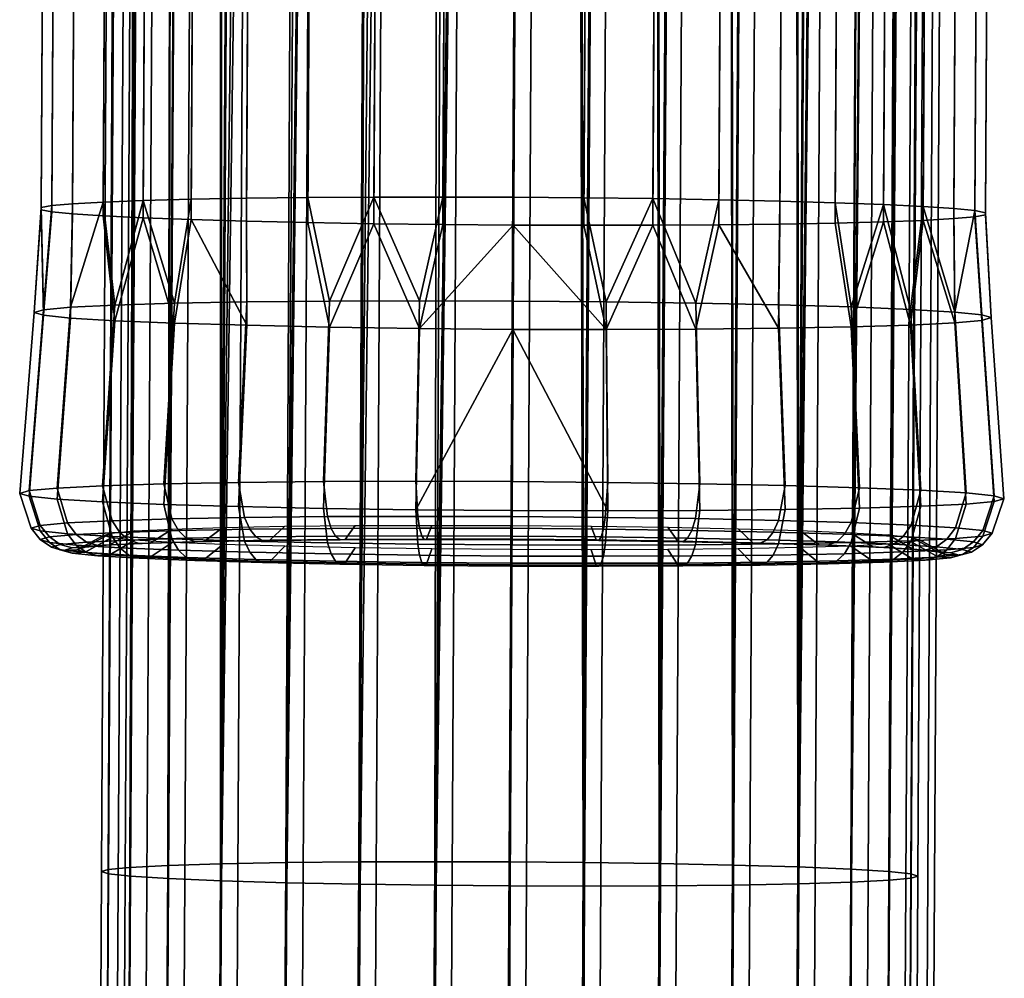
# Model space of a CAD drawing. Header units: millimetres. Extents: x -270 to 270, y -271 to 337.
# Tile 12 of 256: x -270 to -240, y -85 to -55. Entities that reach past the tile are written whole.
import ezdxf

# ---------------------------------------------------------------- set-up
doc = ezdxf.new("R2010")
doc.units = ezdxf.units.MM
doc.header["$MEASUREMENT"] = 0
doc.layers.add('podnoz', color=7, linetype='Continuous')
doc.layers.add('podrucky dopl', color=251, linetype='Continuous')

msp = doc.modelspace()

# ---------------------------------------------------------------- meshes
at = {"layer": 'podnoz'}
mesh = msp.add_polyface(dxfattribs=at)
corners = [(-240.058, 252.184, 15.725), (-239.85, 252.182, 18), (-242.059, -156.573, 18), (-242.268, -156.572, 15.725), (-241.887, 252.193, 11.16), (-240.727, 252.187, 13.399), (-242.937, -156.568, 13.399), (-244.096, -156.562, 11.16), (-245.509, 252.213, 7.538), (-243.511, 252.202, 9.161), (-245.72, -156.553, 9.161), (-247.719, -156.542, 7.538), (-247.748, 252.225, 6.378), (-249.958, -156.53, 6.378), (-241.887, 252.193, 24.84), (-243.511, 252.202, 26.839), (-245.72, -156.553, 26.839), (-244.096, -156.562, 24.84), (-240.058, 252.184, 20.275), (-240.727, 252.187, 22.601), (-242.937, -156.568, 22.601), (-242.268, -156.572, 20.275), (-245.509, 252.213, 28.462), (-247.719, -156.542, 28.462), (-266.311, -86.946, 627.83), (-266.984, -87.072, 630.151), (-266.954, -81.303, 630.228), (-266.281, -81.375, 627.903), (-263.519, -86.724, 623.603), (-265.146, -86.827, 625.596), (-265.118, -81.447, 625.667), (-263.491, -81.514, 623.672), (-259.276, -86.592, 620.831), (-261.517, -86.645, 621.986), (-261.49, -81.573, 622.053), (-259.249, -81.619, 620.897), (-254.673, -86.568, 619.963), (-256.948, -86.567, 620.167), (-256.922, -81.651, 620.232), (-254.647, -81.669, 620.027), (-250.074, -86.642, 620.847), (-252.399, -86.592, 620.175), (-252.373, -81.675, 620.24), (-250.047, -81.668, 620.912), (-245.842, -86.82, 623.633), (-247.837, -86.719, 622.009), (-247.81, -81.646, 622.076), (-245.814, -81.609, 623.702), (-240.673, 196.374, 624.372), (-242.378, -81.3, 634.816), (-242.166, -81.368, 632.543), (-241.699, 196.73, 629.322), (-244.214, -81.156, 639.377), (-243.051, -81.228, 637.141), (-246.124, 197.249, 634.664), (-247.842, -81.03, 642.992), (-245.841, -81.089, 641.372), (-250.556, 197.548, 636.547), (-252.41, -80.952, 644.812), (-250.083, -80.984, 644.147), (-253.162, 197.671, 636.814), (-256.959, -80.928, 644.804), (-254.685, -80.934, 645.017), (-258.121, 197.807, 635.776), (-261.522, -80.957, 642.968), (-259.285, -80.935, 644.132), (-263.48, 197.744, 631.344), (-265.139, -81.044, 639.342), (-263.518, -80.994, 641.342), (-265.377, 197.54, 626.912), (-266.96, -81.169, 634.775), (-266.295, -81.104, 637.102), (-265.652, 197.386, 624.308), (-267.166, -81.234, 632.501), (-264.626, 197.03, 619.358), (-259.686, 196.469, 613.686), (-255.769, 196.211, 612.133), (-253.162, 196.088, 611.865), (-248.205, 195.952, 612.904), (-242.844, 196.016, 617.337), (-244.193, -81.559, 625.703), (-240.948, 196.22, 621.768), (-242.371, -81.434, 630.269), (-243.037, -81.499, 627.942)]
mesh.append_faces([[corners[k] for k in face] for face in [(0, 1, 2, 3), (4, 5, 6, 7), (5, 0, 3, 6), (8, 9, 10, 11), (12, 8, 11, 13), (9, 4, 7, 10), (14, 15, 16, 17), (18, 19, 20, 21), (1, 18, 21, 2), (19, 14, 17, 20), (15, 22, 23, 16), (24, 25, 26, 27), (28, 29, 30, 31), (29, 24, 27, 30), (32, 33, 34, 35), (36, 37, 38, 39), (37, 32, 35, 38), (33, 28, 31, 34), (40, 41, 42, 43), (44, 45, 46, 47), (45, 40, 43, 46), (41, 36, 39, 42), (48, 49, 50, 50), (51, 52, 53, 53), (54, 55, 56, 56), (57, 58, 59, 59), (60, 61, 62, 62), (63, 64, 65, 65), (66, 67, 68, 68), (69, 70, 71, 71), (72, 26, 73, 73), (74, 30, 27, 27), (75, 34, 31, 31), (76, 38, 35, 35), (77, 42, 39, 39), (78, 46, 43, 43), (79, 80, 47, 47), (81, 82, 83, 83), (48, 50, 82, 82)]])
mesh = msp.add_polyface(dxfattribs=at)
corners = [(-250.075, 252.238, 5.709), (-247.748, 252.225, 6.378), (-249.958, -156.53, 6.378), (-252.284, -156.518, 5.709), (-254.624, 252.262, 5.709), (-252.349, 252.25, 5.5), (-254.559, -156.505, 5.5), (-256.833, -156.493, 5.709), (-259.189, 252.287, 7.538), (-256.95, 252.275, 6.378), (-259.16, -156.481, 6.378), (-261.399, -156.469, 7.538), (-262.812, 252.307, 11.16), (-261.188, 252.298, 9.161), (-263.397, -156.458, 9.161), (-265.021, -156.449, 11.16), (-264.641, 252.316, 15.725), (-263.972, 252.313, 13.399), (-266.181, -156.443, 13.399), (-266.85, -156.439, 15.725), (-264.641, 252.316, 20.275), (-264.849, 252.318, 18), (-267.059, -156.438, 18), (-266.85, -156.439, 20.275), (-262.812, 252.307, 24.84), (-263.972, 252.313, 22.601), (-266.181, -156.443, 22.601), (-265.021, -156.449, 24.84), (-259.189, 252.287, 28.462), (-261.188, 252.298, 26.839), (-263.397, -156.458, 26.839), (-261.399, -156.469, 28.462), (-254.624, 252.262, 30.291), (-256.95, 252.275, 29.622), (-259.16, -156.481, 29.622), (-256.833, -156.493, 30.291), (-250.075, 252.238, 30.291), (-252.349, 252.25, 30.5), (-254.559, -156.505, 30.5), (-252.284, -156.518, 30.291), (-245.509, 252.213, 28.462), (-247.748, 252.225, 29.622), (-249.958, -156.53, 29.622), (-247.719, -156.542, 28.462), (-243.051, -81.228, 637.141), (-242.378, -81.3, 634.816), (-240.948, 196.55, 626.975), (-245.841, -81.089, 641.372), (-244.214, -81.156, 639.377), (-242.844, 196.908, 631.397), (-266.281, -81.375, 627.903), (-266.954, -81.303, 630.228), (-265.377, 197.209, 621.705), (-259.249, -81.619, 620.897), (-261.49, -81.573, 622.053), (-258.12, 196.354, 612.878), (-263.491, -81.514, 623.672), (-265.118, -81.447, 625.667), (-263.48, 196.852, 617.283), (-250.047, -81.668, 620.912), (-252.373, -81.675, 620.24), (-250.556, 196, 612.147), (-243.037, -81.499, 627.942), (-244.193, -81.559, 625.703), (-241.699, 196.101, 619.417), (-245.814, -81.609, 623.702), (-247.81, -81.646, 622.076), (-246.124, 195.941, 614.053), (-254.647, -81.669, 620.027), (-256.922, -81.651, 620.232), (-253.162, 196.088, 611.865), (-241.699, 196.73, 629.322), (-244.331, 197.082, 633.184), (-246.124, 197.249, 634.664), (-244.331, 195.962, 615.542), (-248.205, 195.952, 612.904), (-264.626, 197.03, 619.358), (-255.769, 196.211, 612.133)]
mesh.append_faces([[corners[k] for k in face] for face in [(0, 1, 2, 3), (4, 5, 6, 7), (8, 9, 10, 11), (9, 4, 7, 10), (12, 13, 14, 15), (16, 17, 18, 19), (17, 12, 15, 18), (13, 8, 11, 14), (5, 0, 3, 6), (20, 21, 22, 23), (24, 25, 26, 27), (25, 20, 23, 26), (28, 29, 30, 31), (32, 33, 34, 35), (33, 28, 31, 34), (29, 24, 27, 30), (36, 37, 38, 39), (40, 41, 42, 43), (41, 36, 39, 42), (37, 32, 35, 38), (21, 16, 19, 22), (44, 45, 46, 46), (47, 48, 49, 49), (50, 51, 52, 52), (53, 54, 55, 55), (56, 57, 58, 58), (59, 60, 61, 61), (62, 63, 64, 64), (65, 66, 67, 67), (68, 69, 70, 70), (46, 71, 44, 44), (49, 72, 47, 47), (71, 49, 48, 48), (72, 73, 47, 47), (67, 74, 65, 65), (61, 75, 59, 59), (52, 76, 50, 50), (77, 70, 69, 69)]])
mesh = msp.add_polyface(dxfattribs=at)
corners = [(-263.48, 196.852, 617.283), (-262.659, 198.911, 616.179), (-261.994, 196.678, 615.496), (-259.686, 196.469, 613.686), (-258.232, 199.844, 612.769), (-258.12, 196.354, 612.878), (-255.447, 197.398, 612.003), (-253.162, 196.088, 611.865), (-255.769, 196.211, 612.133), (-250.575, 199.393, 611.899), (-250.556, 196, 612.147), (-245.997, 201.777, 613.608), (-246.124, 195.941, 614.053), (-248.205, 195.952, 612.904), (-244.331, 195.962, 615.542), (-248.194, 200.565, 612.535), (-253.136, 198.28, 611.726), (-250.083, -80.984, 644.147), (-247.842, -81.03, 642.992), (-248.204, 197.405, 635.802), (-259.285, -80.935, 644.132), (-256.959, -80.928, 644.804), (-256.482, 197.777, 636.358), (-266.295, -81.104, 637.102), (-265.139, -81.044, 639.342), (-264.625, 197.658, 629.263), (-263.518, -80.994, 641.342), (-261.522, -80.957, 642.968), (-260.2, 197.819, 634.628), (-254.685, -80.934, 645.017), (-252.41, -80.952, 644.812), (-253.162, 197.671, 636.814), (-267.166, -81.234, 632.501), (-266.96, -81.169, 634.775), (-265.652, 197.386, 624.308), (-246.124, 197.249, 634.664), (-250.556, 197.548, 636.547), (-258.121, 197.807, 635.776), (-261.994, 197.797, 633.138), (-265.377, 197.54, 626.912), (-263.48, 197.744, 631.344), (-247.81, -81.646, 622.076), (-244.193, -81.559, 625.703), (-242.844, 196.016, 617.337), (-241.699, 196.101, 619.417), (-242.371, -81.434, 630.269), (-240.948, 196.22, 621.768), (-240.673, 196.374, 624.372), (-243.037, -81.499, 627.942), (-245.814, -81.609, 623.702), (-265.118, -81.447, 625.667), (-264.626, 197.03, 619.358), (-263.491, -81.514, 623.672), (-261.49, -81.573, 622.053), (-259.249, -81.619, 620.897), (-266.954, -81.303, 630.228), (-265.377, 197.209, 621.705), (-252.373, -81.675, 620.24), (-240.948, 196.55, 626.975), (-242.378, -81.3, 634.816)]
mesh.append_faces([[corners[k] for k in face] for face in [(0, 1, 2, 2), (3, 4, 5, 5), (6, 7, 8, 8), (9, 10, 7, 7), (11, 12, 13, 13), (11, 14, 12, 12), (15, 13, 10, 10), (6, 8, 5, 5), (16, 7, 6, 6), (17, 18, 19, 19), (20, 21, 22, 22), (23, 24, 25, 25), (26, 27, 28, 28), (29, 30, 31, 31), (32, 33, 34, 34), (18, 35, 19, 19), (19, 36, 17, 17), (36, 31, 30, 30), (20, 22, 37, 37), (28, 27, 37, 37), (26, 28, 38, 38), (39, 23, 25, 25), (40, 25, 24, 24), (38, 40, 26, 26), (22, 21, 31, 31), (33, 39, 34, 34), (12, 41, 13, 13), (42, 43, 44, 44), (45, 46, 47, 47), (48, 44, 46, 46), (49, 14, 43, 43), (0, 50, 51, 51), (2, 52, 0, 0), (5, 53, 3, 3), (3, 52, 2, 2), (8, 54, 5, 5), (55, 34, 56, 56), (10, 57, 7, 7), (58, 59, 47, 47)]])
mesh = msp.add_polyface(dxfattribs=at)
corners = [(-242.411, -87.459, 634.735), (-242.444, -93.589, 634.13), (-242.229, -93.27, 631.878), (-242.198, -87.333, 632.464), (-267.198, -87.198, 632.422), (-267.229, -93.132, 631.836), (-267.026, -93.453, 634.088), (-266.993, -87.326, 634.693), (-266.984, -87.072, 630.151), (-267.015, -92.814, 629.584), (-266.311, -86.946, 627.83), (-266.34, -92.49, 627.282), (-265.146, -86.827, 625.596), (-265.175, -92.182, 625.067), (-263.519, -86.724, 623.603), (-263.546, -91.91, 623.091), (-261.517, -86.645, 621.986), (-261.544, -91.693, 621.487), (-259.276, -86.592, 620.831), (-259.302, -91.542, 620.342), (-256.948, -86.567, 620.167), (-256.974, -91.461, 619.684), (-254.673, -86.568, 619.963), (-254.699, -91.444, 619.481), (-252.399, -86.592, 620.175), (-252.425, -91.486, 619.692), (-250.074, -86.642, 620.847), (-250.1, -91.592, 620.358), (-247.837, -86.719, 622.009), (-247.864, -91.768, 621.51), (-245.842, -86.82, 623.633), (-245.869, -92.007, 623.121), (-244.222, -86.941, 625.631), (-244.25, -92.297, 625.102), (-243.067, -87.072, 627.869), (-243.096, -92.618, 627.321), (-242.402, -87.205, 630.193), (-242.433, -92.949, 629.626), (-242.166, -81.368, 632.543), (-242.378, -81.3, 634.816), (-244.249, -87.704, 639.29), (-243.085, -87.585, 637.057), (-243.051, -81.228, 637.141), (-244.214, -81.156, 639.377), (-247.879, -87.886, 642.901), (-245.877, -87.807, 641.283), (-245.841, -81.089, 641.372), (-247.842, -81.03, 642.992), (-252.448, -87.964, 644.719), (-250.12, -87.939, 644.055), (-250.083, -80.984, 644.147), (-252.41, -80.952, 644.812), (-256.997, -87.939, 644.711), (-254.723, -87.963, 644.924), (-254.685, -80.934, 645.017), (-256.959, -80.928, 644.804), (-261.559, -87.812, 642.878), (-259.322, -87.889, 644.04), (-259.285, -80.935, 644.132), (-261.522, -80.957, 642.968), (-265.174, -87.59, 639.255), (-263.554, -87.711, 641.253), (-263.518, -80.994, 641.342), (-265.139, -81.044, 639.342), (-266.329, -87.459, 637.018), (-266.295, -81.104, 637.102), (-266.96, -81.169, 634.775), (-267.166, -81.234, 632.501), (-244.193, -81.559, 625.703), (-243.037, -81.499, 627.942), (-242.371, -81.434, 630.269), (-245.814, -81.609, 623.702), (-266.954, -81.303, 630.228)]
mesh.append_faces([[corners[k] for k in face] for face in [(0, 1, 2, 3), (4, 5, 6, 7), (8, 9, 5, 4), (10, 11, 9, 8), (12, 13, 11, 10), (14, 15, 13, 12), (16, 17, 15, 14), (18, 19, 17, 16), (20, 21, 19, 18), (22, 23, 21, 20), (24, 25, 23, 22), (26, 27, 25, 24), (28, 29, 27, 26), (30, 31, 29, 28), (32, 33, 31, 30), (34, 35, 33, 32), (36, 37, 35, 34), (3, 2, 37, 36), (0, 3, 38, 39), (40, 41, 42, 43), (41, 0, 39, 42), (44, 45, 46, 47), (48, 49, 50, 51), (49, 44, 47, 50), (45, 40, 43, 46), (52, 53, 54, 55), (56, 57, 58, 59), (57, 52, 55, 58), (60, 61, 62, 63), (7, 64, 65, 66), (64, 60, 63, 65), (61, 56, 59, 62), (53, 48, 51, 54), (4, 7, 66, 67), (34, 32, 68, 69), (3, 36, 70, 38), (36, 34, 69, 70), (32, 30, 71, 68), (8, 4, 67, 72)]])
at = {"layer": 'podrucky dopl'}
mesh = msp.add_polyface(dxfattribs=at)
corners = [(-267.892, 146.948, 624.725), (-269.015, -60.959, 630.84), (-269.015, -60.895, 633.006), (-267.892, 147.012, 626.891), (-267.569, 147.073, 629.033), (-268.692, -60.834, 635.148), (-268.054, -60.776, 637.218), (-266.93, 147.131, 631.103), (-267.113, -60.724, 639.17), (-265.99, 147.183, 633.055), (-264.769, 147.229, 634.845), (-265.893, -60.678, 640.96), (-264.418, -60.639, 642.548), (-263.295, 147.268, 636.433), (-262.724, -60.609, 643.899), (-261.6, 147.299, 637.784), (-259.724, 147.32, 638.868), (-260.847, -60.587, 644.982), (-258.83, -60.574, 645.774), (-257.706, 147.333, 639.659), (-256.717, -60.572, 646.257), (-255.594, 147.335, 640.142), (-267.569, 146.884, 622.583), (-268.692, -61.023, 628.698), (-254.556, -60.579, 646.419), (-253.432, 147.328, 640.304), (-252.395, -60.595, 646.257), (-251.271, 147.312, 640.142), (-249.158, 147.286, 639.661), (-250.282, -60.621, 645.776), (-248.265, -60.655, 644.984), (-247.141, 147.252, 638.87), (-246.388, -60.697, 643.902), (-245.264, 147.21, 637.787), (-243.57, 147.161, 636.436), (-244.694, -60.746, 642.551), (-243.22, -60.8, 640.964), (-242.096, 147.107, 634.849), (-240.875, 147.047, 633.059), (-241.999, -60.86, 639.174), (-241.059, -60.922, 637.222), (-239.935, 146.985, 631.107), (-240.42, -60.986, 635.153), (-239.296, 146.921, 629.038), (-251.271, 146.469, 611.479), (-253.432, 146.476, 611.316), (-250.556, 149.646, 611.351), (-249.158, 146.472, 611.961), (-247.141, 146.484, 612.753), (-247.807, 149.656, 612.185), (-238.973, 146.792, 624.729), (-238.761, 150.005, 625.719), (-238.973, 146.856, 626.896), (-239.876, 149.846, 620.113), (-239.296, 146.731, 622.587), (-239.935, 146.674, 620.517), (-243.053, 149.724, 615.361), (-242.096, 146.575, 616.775), (-243.57, 146.536, 615.187), (-243.053, 150.333, 636.076), (-241.231, 150.258, 633.857), (-239.876, 150.176, 631.324), (-247.807, 150.452, 639.25), (-263.777, 150.445, 636.073), (-267.788, 150.246, 628.572), (-265.6, 149.911, 617.577), (-264.769, 146.698, 616.772), (-265.99, 146.757, 618.561), (-263.777, 149.836, 615.357), (-263.295, 146.643, 615.184), (-261.6, 146.594, 613.834), (-261.556, 149.77, 613.536), (-259.724, 146.552, 612.751), (-268.069, 150.164, 625.714), (-256.274, 149.677, 611.35), (-253.415, 149.662, 611.068)]
mesh.append_faces([[corners[k] for k in face] for face in [(0, 1, 2, 3), (4, 5, 6, 7), (7, 6, 8, 9), (3, 2, 5, 4), (10, 11, 12, 13), (13, 12, 14, 15), (16, 17, 18, 19), (19, 18, 20, 21), (15, 14, 17, 16), (9, 8, 11, 10), (22, 23, 1, 0), (24, 25, 21, 20), (25, 24, 26, 27), (28, 29, 30, 31), (31, 30, 32, 33), (27, 26, 29, 28), (34, 35, 36, 37), (38, 39, 40, 41), (41, 40, 42, 43), (37, 36, 39, 38), (33, 32, 35, 34), (44, 45, 46, 46), (47, 44, 46, 46), (48, 47, 49, 49), (50, 51, 52, 52), (53, 54, 55, 55), (56, 57, 58, 58), (59, 34, 37, 37), (60, 37, 38, 38), (43, 61, 41, 41), (62, 28, 31, 31), (63, 10, 13, 13), (4, 64, 3, 3), (65, 66, 67, 67), (68, 69, 66, 66), (70, 71, 72, 72), (73, 0, 3, 3), (74, 75, 45, 45)]])
mesh = msp.add_polyface(dxfattribs=at)
corners = [(-253.432, 146.476, 611.316), (-254.556, -61.431, 617.431), (-256.717, -61.415, 617.593), (-255.594, 146.492, 611.478), (-257.706, 146.518, 611.96), (-258.83, -61.389, 618.075), (-260.847, -61.355, 618.866), (-259.724, 146.552, 612.751), (-262.724, -61.313, 619.948), (-261.6, 146.594, 613.834), (-263.295, 146.643, 615.184), (-264.418, -61.264, 621.299), (-265.893, -61.209, 622.887), (-264.769, 146.698, 616.772), (-265.99, 146.757, 618.561), (-267.113, -61.15, 624.676), (-268.054, -61.088, 626.628), (-266.93, 146.819, 620.513), (-268.692, -61.023, 628.698), (-267.569, 146.884, 622.583), (-238.973, 146.856, 626.896), (-240.097, -61.051, 633.01), (-240.097, -61.115, 630.844), (-238.973, 146.792, 624.729), (-239.296, 146.731, 622.587), (-240.42, -61.176, 628.702), (-241.059, -61.234, 626.632), (-239.935, 146.674, 620.517), (-241.999, -61.286, 624.68), (-240.875, 146.621, 618.565), (-242.096, 146.575, 616.775), (-243.22, -61.332, 622.89), (-244.694, -61.371, 621.302), (-243.57, 146.536, 615.187), (-246.388, -61.401, 619.951), (-245.264, 146.506, 613.836), (-247.141, 146.484, 612.753), (-248.265, -61.423, 618.868), (-250.282, -61.435, 618.076), (-249.158, 146.472, 611.961), (-252.395, -61.438, 617.594), (-251.271, 146.469, 611.479), (-239.296, 146.921, 629.038), (-240.42, -60.986, 635.153), (-244.211, -64.548, 621.663), (-241.035, -64.425, 626.415), (-242.389, -64.492, 623.883), (-239.919, -64.266, 632.021), (-241.059, -60.922, 637.222), (-241.035, -64.095, 637.626), (-241.999, -60.86, 639.174), (-242.389, -64.014, 640.159), (-243.22, -60.8, 640.964), (-252.395, -60.595, 646.257), (-251.714, -63.78, 646.386), (-250.282, -60.621, 645.776), (-248.966, -63.819, 645.552), (-248.265, -60.655, 644.984), (-258.83, -60.574, 645.774), (-257.432, -63.749, 646.385), (-256.717, -60.572, 646.257), (-260.847, -60.587, 644.982), (-260.181, -63.759, 645.551), (-265.893, -60.678, 640.96), (-264.935, -63.827, 642.375), (-264.418, -60.639, 642.548), (-268.112, -63.949, 637.622), (-267.113, -60.724, 639.17), (-268.054, -60.776, 637.218), (-266.758, -63.882, 640.155), (-268.946, -64.026, 634.874), (-268.692, -60.834, 635.148), (-269.015, -60.895, 633.006), (-262.715, -64.501, 619.838), (-266.758, -64.361, 623.879), (-264.935, -64.436, 621.659)]
mesh.append_faces([[corners[k] for k in face] for face in [(0, 1, 2, 3), (4, 5, 6, 7), (7, 6, 8, 9), (3, 2, 5, 4), (10, 11, 12, 13), (14, 15, 16, 17), (17, 16, 18, 19), (13, 12, 15, 14), (9, 8, 11, 10), (20, 21, 22, 23), (24, 25, 26, 27), (27, 26, 28, 29), (23, 22, 25, 24), (30, 31, 32, 33), (33, 32, 34, 35), (36, 37, 38, 39), (39, 38, 40, 41), (35, 34, 37, 36), (29, 28, 31, 30), (42, 43, 21, 20), (1, 0, 41, 40), (31, 44, 32, 32), (45, 28, 26, 26), (28, 46, 31, 31), (21, 47, 22, 22), (48, 49, 43, 43), (50, 49, 48, 48), (51, 50, 52, 52), (53, 54, 55, 55), (55, 56, 57, 57), (58, 59, 60, 60), (61, 62, 58, 58), (63, 64, 65, 65), (66, 67, 68, 68), (69, 63, 67, 67), (70, 71, 72, 72), (73, 11, 8, 8), (74, 15, 12, 12), (75, 12, 11, 11)]])
mesh = msp.add_polyface(dxfattribs=at)
corners = [(-252.395, -61.438, 617.594), (-251.714, -64.625, 617.653), (-254.556, -61.431, 617.431), (-250.282, -61.435, 618.076), (-246.432, -64.589, 619.841), (-248.265, -61.423, 618.868), (-246.388, -61.401, 619.951), (-244.694, -61.371, 621.302), (-244.211, -64.548, 621.663), (-248.966, -64.615, 618.487), (-243.22, -61.332, 622.89), (-242.389, -64.492, 623.883), (-240.201, -64.349, 629.163), (-241.035, -64.425, 626.415), (-241.059, -61.234, 626.632), (-240.42, -61.176, 628.702), (-241.999, -61.286, 624.68), (-239.919, -64.266, 632.021), (-240.097, -61.115, 630.844), (-240.097, -61.051, 633.01), (-240.42, -60.986, 635.153), (-240.201, -64.181, 634.879), (-243.22, -60.8, 640.964), (-244.694, -60.746, 642.551), (-244.211, -63.938, 642.378), (-246.388, -60.697, 643.902), (-246.432, -63.873, 644.199), (-248.265, -60.655, 644.984), (-248.966, -63.819, 645.552), (-254.573, -63.756, 646.667), (-251.714, -63.78, 646.386), (-252.395, -60.595, 646.257), (-254.556, -60.579, 646.419), (-241.035, -64.095, 637.626), (-242.389, -64.014, 640.159), (-241.999, -60.86, 639.174), (-250.282, -60.621, 645.776), (-262.724, -60.609, 643.899), (-264.418, -60.639, 642.548), (-264.935, -63.827, 642.375), (-262.715, -63.785, 644.197), (-260.847, -60.587, 644.982), (-260.181, -63.759, 645.551), (-268.054, -60.776, 637.218), (-268.692, -60.834, 635.148), (-268.946, -64.026, 634.874), (-268.112, -63.949, 637.622), (-269.015, -60.895, 633.006), (-269.015, -60.959, 630.84), (-269.227, -64.108, 632.016), (-266.758, -63.882, 640.155), (-267.113, -60.724, 639.17), (-268.692, -61.023, 628.698), (-268.054, -61.088, 626.628), (-268.112, -64.279, 626.411), (-268.946, -64.194, 629.159), (-267.113, -61.15, 624.676), (-266.758, -64.361, 623.879), (-264.935, -64.436, 621.659), (-265.893, -61.209, 622.887), (-262.724, -61.313, 619.948), (-260.847, -61.355, 618.866), (-260.181, -64.555, 618.485), (-262.715, -64.501, 619.838), (-258.83, -61.389, 618.075), (-257.432, -64.594, 617.652), (-256.717, -61.415, 617.593), (-264.418, -61.264, 621.299), (-257.432, -63.749, 646.385), (-256.717, -60.572, 646.257), (-258.83, -60.574, 645.774), (-265.893, -60.678, 640.96), (-254.573, -64.628, 617.37)]
mesh.append_faces([[corners[k] for k in face] for face in [(0, 1, 2, 2), (3, 1, 0, 0), (4, 5, 6, 6), (6, 7, 8, 4), (5, 9, 3, 3), (10, 11, 8, 8), (12, 13, 14, 15), (13, 11, 16, 16), (17, 12, 15, 18), (19, 20, 21, 17), (22, 23, 24, 24), (23, 25, 26, 24), (25, 27, 28, 26), (29, 30, 31, 32), (21, 20, 33, 33), (34, 33, 35, 35), (36, 30, 28, 28), (24, 34, 22, 22), (37, 38, 39, 40), (41, 37, 40, 42), (43, 44, 45, 46), (47, 48, 49, 49), (45, 47, 49, 49), (50, 51, 46, 46), (52, 53, 54, 55), (53, 56, 57, 54), (58, 57, 59, 59), (60, 61, 62, 63), (64, 62, 61, 61), (2, 65, 66, 66), (65, 64, 66, 66), (63, 58, 67, 67), (48, 52, 55, 55), (55, 49, 48, 48), (68, 29, 32, 69), (42, 68, 70, 70), (50, 39, 71, 71), (1, 72, 2, 2)]])
mesh = msp.add_polyface(dxfattribs=at)
corners = [(-257.48, -70.352, 646.639), (-254.609, -70.359, 646.922), (-254.603, -69.286, 647.244), (-257.543, -69.279, 646.954), (-257.426, -70.711, 646.368), (-254.611, -70.718, 646.646), (-260.24, -70.361, 645.801), (-260.37, -69.289, 646.097), (-260.133, -70.72, 645.547), (-262.784, -70.388, 644.442), (-262.975, -69.316, 644.704), (-262.627, -70.746, 644.214), (-265.014, -70.43, 642.612), (-265.259, -69.358, 642.831), (-264.813, -70.787, 642.42), (-266.844, -70.485, 640.383), (-267.132, -69.415, 640.548), (-266.608, -70.842, 640.234), (-268.204, -70.553, 637.84), (-268.525, -69.484, 637.944), (-269.041, -70.629, 635.08), (-269.382, -69.563, 635.118), (-269.324, -70.712, 632.211), (-269.672, -69.648, 632.179), (-269.041, -70.798, 629.341), (-269.382, -69.736, 629.241), (-268.204, -70.884, 626.582), (-268.525, -69.823, 626.415), (-266.844, -70.966, 624.039), (-267.132, -69.908, 623.812), (-265.014, -71.041, 621.811), (-265.259, -69.985, 621.529), (-262.784, -71.107, 619.982), (-262.975, -70.052, 619.656), (-260.24, -71.161, 618.623), (-260.37, -70.107, 618.265), (-257.48, -71.2, 617.786), (-257.543, -70.148, 617.408), (-254.609, -71.224, 617.504), (-254.603, -70.172, 617.119), (-268.946, -64.026, 634.874), (-268.112, -63.949, 637.622), (-268.112, -64.279, 626.411), (-268.946, -64.194, 629.159), (-266.758, -64.361, 623.879), (-257.432, -63.749, 646.385), (-254.573, -63.756, 646.667), (-260.181, -63.759, 645.551), (-264.935, -63.827, 642.375), (-262.715, -63.785, 644.197), (-266.758, -63.882, 640.155), (-269.227, -64.108, 632.016), (-262.715, -64.501, 619.838), (-264.935, -64.436, 621.659), (-258.83, -61.389, 618.075), (-257.432, -64.594, 617.652), (-260.181, -64.555, 618.485), (-254.573, -64.628, 617.37)]
mesh.append_faces([[corners[k] for k in face] for face in [(0, 1, 2, 3), (4, 5, 1, 0), (6, 0, 3, 7), (8, 4, 0, 6), (9, 6, 7, 10), (11, 8, 6, 9), (12, 9, 10, 13), (14, 11, 9, 12), (15, 12, 13, 16), (17, 14, 12, 15), (18, 15, 16, 19), (20, 18, 19, 21), (22, 20, 21, 23), (24, 22, 23, 25), (26, 24, 25, 27), (28, 26, 27, 29), (30, 28, 29, 31), (32, 30, 31, 33), (34, 32, 33, 35), (36, 34, 35, 37), (38, 36, 37, 39), (40, 21, 19, 41), (42, 27, 25, 43), (44, 29, 27, 42), (45, 3, 2, 46), (47, 7, 3, 45), (48, 13, 10, 49), (50, 16, 13, 48), (49, 10, 7, 47), (16, 50, 41, 19), (51, 23, 21, 40), (23, 51, 43, 25), (52, 33, 31, 53), (54, 55, 56, 56), (55, 37, 35, 56), (29, 44, 53, 31), (56, 35, 33, 52), (55, 57, 37, 37)]])
mesh = msp.add_polyface(dxfattribs=at)
corners = [(-246.434, -71.195, 619.984), (-248.978, -71.222, 618.625), (-248.837, -70.17, 618.267), (-246.232, -70.143, 619.659), (-244.204, -71.154, 621.814), (-243.948, -70.1, 621.533), (-242.374, -71.098, 624.043), (-242.074, -70.043, 623.815), (-241.014, -71.031, 626.586), (-240.682, -69.974, 626.42), (-240.177, -70.954, 629.346), (-239.824, -69.895, 629.246), (-239.894, -70.871, 632.215), (-239.535, -69.811, 632.184), (-240.177, -70.785, 635.085), (-239.824, -69.723, 635.123), (-241.014, -70.699, 637.844), (-240.682, -69.635, 637.948), (-242.374, -70.617, 640.387), (-242.074, -69.551, 640.552), (-244.204, -70.542, 642.615), (-243.948, -69.474, 642.834), (-246.434, -70.476, 644.444), (-246.232, -69.406, 644.707), (-246.595, -70.833, 644.217), (-244.408, -70.897, 642.423), (-248.978, -70.422, 645.803), (-248.837, -69.351, 646.098), (-249.089, -70.78, 645.549), (-251.738, -70.383, 646.64), (-251.664, -69.311, 646.955), (-251.796, -70.741, 646.369), (-254.609, -70.359, 646.922), (-254.603, -69.286, 647.244), (-254.611, -70.718, 646.646), (-244.211, -64.548, 621.663), (-246.432, -64.589, 619.841), (-248.966, -64.615, 618.487), (-248.265, -61.423, 618.868), (-240.201, -64.349, 629.163), (-241.035, -64.425, 626.415), (-251.664, -70.18, 617.409), (-251.714, -64.625, 617.653), (-242.389, -64.492, 623.883), (-250.282, -61.435, 618.076), (-239.919, -64.266, 632.021), (-240.201, -64.181, 634.879), (-242.389, -64.014, 640.159), (-241.035, -64.095, 637.626), (-244.211, -63.938, 642.378), (-248.966, -63.819, 645.552), (-246.432, -63.873, 644.199), (-251.714, -63.78, 646.386), (-254.573, -63.756, 646.667), (-254.573, -64.628, 617.37), (-254.603, -70.172, 617.119), (-257.432, -64.594, 617.652), (-254.556, -61.431, 617.431), (-257.543, -70.148, 617.408)]
mesh.append_faces([[corners[k] for k in face] for face in [(0, 1, 2, 3), (4, 0, 3, 5), (6, 4, 5, 7), (8, 6, 7, 9), (10, 8, 9, 11), (12, 10, 11, 13), (14, 12, 13, 15), (16, 14, 15, 17), (18, 16, 17, 19), (20, 18, 19, 21), (22, 20, 21, 23), (24, 25, 20, 22), (26, 22, 23, 27), (28, 24, 22, 26), (29, 26, 27, 30), (31, 28, 26, 29), (32, 29, 30, 33), (34, 31, 29, 32), (35, 5, 3, 36), (37, 38, 36, 36), (39, 11, 9, 40), (41, 42, 37, 2), (5, 35, 43, 7), (44, 37, 42, 42), (36, 3, 2, 37), (11, 39, 45, 13), (40, 9, 7, 43), (13, 45, 46, 15), (47, 19, 17, 48), (15, 46, 48, 17), (49, 21, 19, 47), (50, 27, 23, 51), (51, 23, 21, 49), (52, 30, 27, 50), (30, 52, 53, 33), (42, 41, 54, 54), (41, 55, 54, 54), (56, 57, 54, 54), (58, 54, 55, 55)]])
mesh = msp.add_polyface(dxfattribs=at)
corners = [(-251.738, -71.231, 617.787), (-254.609, -71.224, 617.504), (-254.603, -70.172, 617.119), (-251.664, -70.18, 617.409), (-251.796, -71.573, 618.078), (-254.611, -71.566, 617.801), (-251.864, -71.79, 618.417), (-254.612, -71.784, 618.146), (-251.938, -71.881, 618.79), (-254.613, -71.874, 618.527), (-252.016, -71.843, 619.182), (-254.613, -71.836, 618.926), (-248.978, -71.222, 618.625), (-248.837, -70.17, 618.267), (-249.089, -71.564, 618.899), (-249.22, -71.781, 619.219), (-249.365, -71.872, 619.571), (-249.519, -71.834, 619.94), (-249.827, -71.366, 620.676), (-252.172, -71.374, 619.965), (-246.595, -71.538, 620.232), (-246.434, -71.195, 619.984), (-246.784, -71.756, 620.521), (-246.995, -71.847, 620.838), (-247.217, -71.81, 621.17), (-247.666, -71.344, 621.831), (-244.408, -71.497, 622.026), (-244.204, -71.154, 621.814), (-244.649, -71.716, 622.273), (-244.917, -71.808, 622.543), (-245.2, -71.772, 622.825), (-245.771, -71.308, 623.385), (-244.217, -71.261, 625.279), (-243.545, -71.722, 624.842), (-246.784, -71.067, 643.941), (-244.649, -71.13, 642.19), (-244.408, -70.897, 642.423), (-246.595, -70.833, 644.217), (-246.995, -71.177, 643.63), (-244.917, -71.238, 641.926), (-247.217, -71.159, 643.297), (-245.2, -71.219, 641.642), (-247.666, -70.732, 642.609), (-245.771, -70.788, 641.055), (-249.22, -71.016, 645.242), (-249.089, -70.78, 645.549), (-249.365, -71.127, 644.897), (-249.519, -71.111, 644.526), (-249.827, -70.687, 643.763), (-251.864, -70.978, 646.043), (-251.796, -70.741, 646.369), (-251.938, -71.09, 645.676), (-252.016, -71.075, 645.283), (-252.172, -70.653, 644.474), (-254.612, -70.955, 646.313), (-254.611, -70.718, 646.646), (-254.613, -71.068, 645.939), (-254.613, -71.053, 645.538), (-254.61, -70.633, 644.714)]
mesh.append_faces([[corners[k] for k in face] for face in [(0, 1, 2, 3), (4, 5, 1, 0), (6, 7, 5, 4), (8, 9, 7, 6), (10, 11, 9, 8), (12, 0, 3, 13), (14, 4, 0, 12), (15, 6, 4, 14), (16, 8, 6, 15), (17, 10, 8, 16), (18, 19, 10, 17), (20, 14, 12, 21), (22, 15, 14, 20), (23, 16, 15, 22), (24, 17, 16, 23), (25, 18, 17, 24), (26, 20, 21, 27), (28, 22, 20, 26), (29, 23, 22, 28), (30, 24, 23, 29), (31, 25, 24, 30), (32, 31, 30, 33), (34, 35, 36, 37), (38, 39, 35, 34), (40, 41, 39, 38), (42, 43, 41, 40), (44, 34, 37, 45), (46, 38, 34, 44), (47, 40, 38, 46), (48, 42, 40, 47), (49, 44, 45, 50), (51, 46, 44, 49), (52, 47, 46, 51), (53, 48, 47, 52), (54, 49, 50, 55), (56, 51, 49, 54), (57, 52, 51, 56), (58, 53, 52, 57)]])
mesh = msp.add_polyface(dxfattribs=at)
corners = [(-266.327, -71.076, 640.052), (-264.575, -71.023, 642.187), (-264.813, -70.787, 642.42), (-266.608, -70.842, 640.234), (-266.014, -71.185, 639.846), (-264.309, -71.133, 641.923), (-265.68, -71.168, 639.623), (-264.025, -71.117, 641.639), (-265.003, -70.74, 639.159), (-263.449, -70.693, 641.053), (-267.941, -70.908, 637.74), (-266.844, -70.485, 640.383), (-268.204, -70.553, 637.84), (-267.629, -71.141, 637.617), (-267.281, -71.248, 637.476), (-266.911, -71.229, 637.322), (-266.158, -70.797, 636.999), (-268.762, -70.983, 635.035), (-269.041, -70.629, 635.08), (-268.431, -71.214, 634.975), (-268.061, -71.32, 634.905), (-267.668, -71.298, 634.826), (-266.87, -70.863, 634.655), (-269.04, -71.064, 632.221), (-269.324, -70.712, 632.211), (-268.702, -71.293, 632.228), (-268.325, -71.397, 632.231), (-267.924, -71.373, 632.23), (-267.11, -70.933, 632.217), (-268.762, -71.148, 629.407), (-269.041, -70.798, 629.341), (-268.431, -71.375, 629.48), (-268.061, -71.477, 629.557), (-267.668, -71.451, 629.634), (-266.87, -71.006, 629.78), (-267.941, -71.232, 626.702), (-268.204, -70.884, 626.582), (-267.629, -71.458, 626.838), (-267.281, -71.557, 626.986), (-266.911, -71.528, 627.138), (-266.158, -71.079, 627.436), (-266.608, -71.313, 624.208), (-266.844, -70.966, 624.039), (-266.327, -71.536, 624.404), (-266.014, -71.633, 624.616), (-265.68, -71.602, 624.838), (-265.003, -71.148, 625.276), (-264.813, -71.387, 622.023), (-265.014, -71.041, 621.811), (-264.575, -71.608, 622.27), (-264.309, -71.704, 622.54), (-264.025, -71.671, 622.822)]
mesh.append_faces([[corners[k] for k in face] for face in [(0, 1, 2, 3), (4, 5, 1, 0), (6, 7, 5, 4), (8, 9, 7, 6), (10, 3, 11, 12), (13, 0, 3, 10), (14, 4, 0, 13), (15, 6, 4, 14), (16, 8, 6, 15), (17, 10, 12, 18), (19, 13, 10, 17), (20, 14, 13, 19), (21, 15, 14, 20), (22, 16, 15, 21), (23, 17, 18, 24), (25, 19, 17, 23), (26, 20, 19, 25), (27, 21, 20, 26), (28, 22, 21, 27), (29, 23, 24, 30), (31, 25, 23, 29), (32, 26, 25, 31), (33, 27, 26, 32), (34, 28, 27, 33), (35, 29, 30, 36), (37, 31, 29, 35), (38, 32, 31, 37), (39, 33, 32, 38), (40, 34, 33, 39), (41, 35, 36, 42), (43, 37, 35, 41), (44, 38, 37, 43), (45, 39, 38, 44), (46, 40, 39, 45), (47, 41, 42, 48), (49, 43, 41, 47), (50, 44, 43, 49), (51, 45, 44, 50)]])
mesh = msp.add_polyface(dxfattribs=at)
corners = [(-242.614, -71.443, 624.212), (-244.408, -71.497, 622.026), (-244.204, -71.154, 621.814), (-242.374, -71.098, 624.043), (-242.897, -71.663, 624.407), (-244.649, -71.716, 622.273), (-243.212, -71.756, 624.62), (-244.917, -71.808, 622.543), (-243.545, -71.722, 624.842), (-245.2, -71.772, 622.825), (-241.281, -71.376, 626.706), (-241.014, -71.031, 626.586), (-241.595, -71.598, 626.842), (-241.945, -71.694, 626.99), (-242.314, -71.661, 627.142), (-243.062, -71.203, 627.439), (-244.217, -71.261, 625.279), (-240.459, -71.301, 629.412), (-240.177, -70.954, 629.346), (-240.793, -71.525, 629.485), (-241.164, -71.622, 629.561), (-241.557, -71.592, 629.638), (-242.351, -71.138, 629.783), (-240.182, -71.22, 632.226), (-239.894, -70.871, 632.215), (-240.523, -71.445, 632.232), (-240.901, -71.545, 632.235), (-241.301, -71.517, 632.234), (-242.11, -71.068, 632.221), (-240.459, -71.136, 635.039), (-240.177, -70.785, 635.085), (-240.793, -71.363, 634.98), (-241.164, -71.465, 634.909), (-241.557, -71.439, 634.83), (-242.351, -70.995, 634.659), (-241.281, -71.052, 637.745), (-241.014, -70.699, 637.844), (-241.595, -71.281, 637.622), (-241.945, -71.385, 637.48), (-242.314, -71.361, 637.326), (-243.062, -70.922, 637.002), (-242.614, -70.971, 640.238), (-242.374, -70.617, 640.387), (-242.897, -71.202, 640.056), (-243.212, -71.308, 639.849), (-243.545, -71.287, 639.626), (-244.217, -70.852, 639.162), (-244.408, -70.897, 642.423), (-244.204, -70.542, 642.615), (-244.649, -71.13, 642.19), (-244.917, -71.238, 641.926), (-245.2, -71.219, 641.642), (-245.771, -70.788, 641.055)]
mesh.append_faces([[corners[k] for k in face] for face in [(0, 1, 2, 3), (4, 5, 1, 0), (6, 7, 5, 4), (8, 9, 7, 6), (10, 0, 3, 11), (12, 4, 0, 10), (13, 6, 4, 12), (14, 8, 6, 13), (15, 16, 8, 14), (17, 10, 11, 18), (19, 12, 10, 17), (20, 13, 12, 19), (21, 14, 13, 20), (22, 15, 14, 21), (23, 17, 18, 24), (25, 19, 17, 23), (26, 20, 19, 25), (27, 21, 20, 26), (28, 22, 21, 27), (29, 23, 24, 30), (31, 25, 23, 29), (32, 26, 25, 31), (33, 27, 26, 32), (34, 28, 27, 33), (35, 29, 30, 36), (37, 31, 29, 35), (38, 32, 31, 37), (39, 33, 32, 38), (40, 34, 33, 39), (41, 35, 36, 42), (43, 37, 35, 41), (44, 38, 37, 43), (45, 39, 38, 44), (46, 40, 39, 45), (47, 41, 42, 48), (49, 43, 41, 47), (50, 44, 43, 49), (51, 45, 44, 50), (52, 46, 45, 51)]])
mesh = msp.add_polyface(dxfattribs=at)
corners = [(-252.172, -71.374, 619.965), (-254.61, -71.368, 619.724), (-254.613, -71.836, 618.926), (-252.016, -71.843, 619.182), (-257.361, -70.948, 646.042), (-254.612, -70.955, 646.313), (-254.611, -70.718, 646.646), (-257.426, -70.711, 646.368), (-257.288, -71.061, 645.675), (-254.613, -71.068, 645.939), (-257.209, -71.047, 645.282), (-254.613, -71.053, 645.538), (-257.049, -70.627, 644.473), (-254.61, -70.633, 644.714), (-260.004, -70.958, 645.241), (-260.133, -70.72, 645.547), (-259.86, -71.07, 644.895), (-259.707, -71.056, 644.524), (-259.394, -70.635, 643.762), (-262.44, -70.983, 643.939), (-262.627, -70.746, 644.214), (-262.231, -71.095, 643.628), (-262.008, -71.079, 643.294), (-261.555, -70.657, 642.607), (-264.575, -71.023, 642.187), (-264.813, -70.787, 642.42), (-264.309, -71.133, 641.923), (-264.025, -71.117, 641.639), (-263.449, -70.693, 641.053), (-263.449, -71.213, 623.383), (-265.003, -71.148, 625.276), (-265.68, -71.602, 624.838), (-264.025, -71.671, 622.822), (-262.627, -71.452, 620.23), (-264.813, -71.387, 622.023), (-265.014, -71.041, 621.811), (-262.784, -71.107, 619.982), (-262.44, -71.671, 620.519), (-264.575, -71.608, 622.27), (-262.231, -71.765, 620.835), (-264.309, -71.704, 622.54), (-262.008, -71.73, 621.168), (-261.555, -71.268, 621.829), (-260.133, -71.504, 618.898), (-260.24, -71.161, 618.623), (-260.004, -71.723, 619.218), (-259.86, -71.815, 619.569), (-259.707, -71.779, 619.938), (-259.394, -71.314, 620.675), (-257.426, -71.543, 618.077), (-257.48, -71.2, 617.786), (-257.361, -71.761, 618.417), (-257.288, -71.852, 618.79), (-257.209, -71.815, 619.182), (-257.049, -71.348, 619.964), (-254.611, -71.566, 617.801), (-254.609, -71.224, 617.504), (-254.612, -71.784, 618.146), (-254.613, -71.874, 618.527)]
mesh.append_faces([[corners[k] for k in face] for face in [(0, 1, 2, 3), (4, 5, 6, 7), (8, 9, 5, 4), (10, 11, 9, 8), (12, 13, 11, 10), (14, 4, 7, 15), (16, 8, 4, 14), (17, 10, 8, 16), (18, 12, 10, 17), (19, 14, 15, 20), (21, 16, 14, 19), (22, 17, 16, 21), (23, 18, 17, 22), (24, 19, 20, 25), (26, 21, 19, 24), (27, 22, 21, 26), (28, 23, 22, 27), (29, 30, 31, 32), (33, 34, 35, 36), (37, 38, 34, 33), (39, 40, 38, 37), (41, 32, 40, 39), (42, 29, 32, 41), (43, 33, 36, 44), (45, 37, 33, 43), (46, 39, 37, 45), (47, 41, 39, 46), (48, 42, 41, 47), (49, 43, 44, 50), (51, 45, 43, 49), (52, 46, 45, 51), (53, 47, 46, 52), (54, 48, 47, 53), (55, 49, 50, 56), (57, 51, 49, 55), (58, 52, 51, 57), (2, 53, 52, 58), (1, 54, 53, 2)]])

doc.saveas('drawing.dxf')
